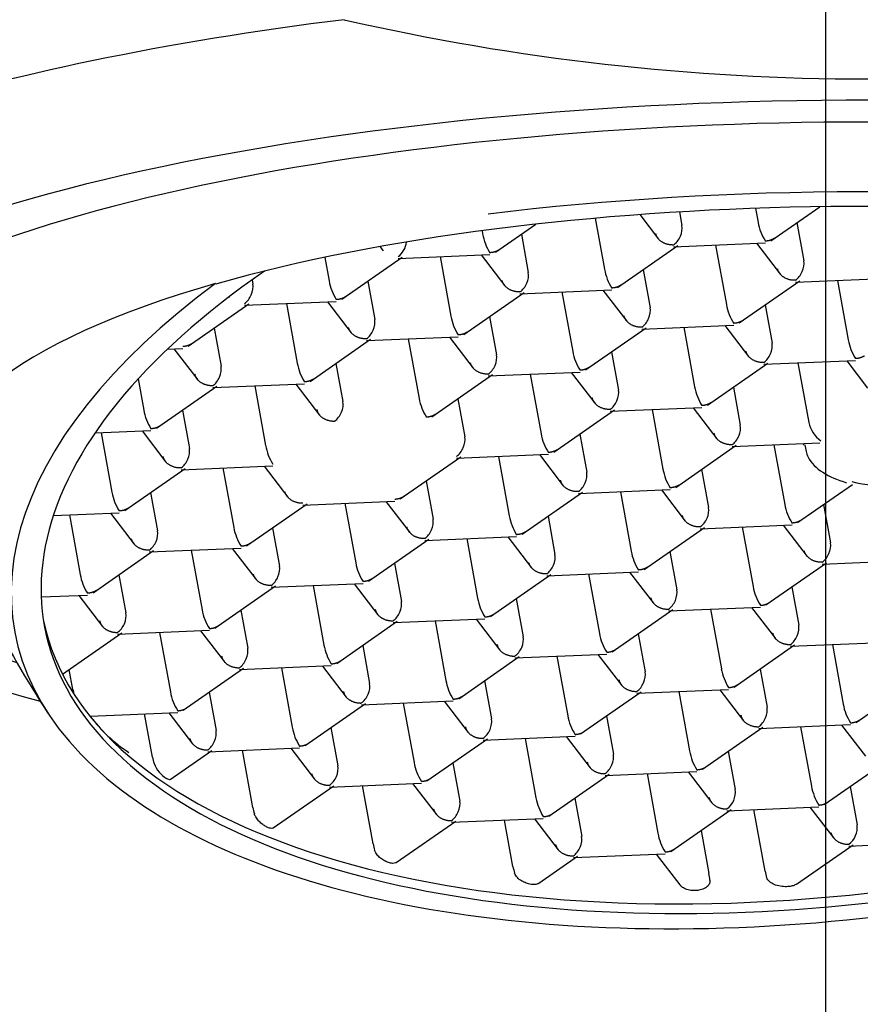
# Model space of a CAD drawing. Header units: millimetres. Extents: x -18 to 603, y -35 to 466.
# Tile 6 of 14: x 125 to 133, y 411 to 420. Entities that reach past the tile are written whole.
import ezdxf

# ---------------------------------------------------------------- set-up
doc = ezdxf.new("R2010")
doc.units = ezdxf.units.MM
doc.layers.add('Default', color=7, linetype='Continuous')
doc.layers.add('DV1_Default', color=7, linetype='Continuous')

# ---------------------------------------------------------------- blocks, each defined once
blk = doc.blocks.new('SEANNOT_GROUP3')
at = {"layer": 'Default', "color": 136}
blk.add_line((132.575, 449.4414), (132.575, 409.4414), dxfattribs=at)
blk = doc.blocks.new('SE')
at = {"layer": 'DV1_Default', "color": 7}
for p, q in [((131.9505, 418.0871), (131.9733, 417.9614)), ((132.0882, 417.7977), (132.5247, 418.1016)), ((130.5153, 417.9982), (130.5984, 417.5417)), ((130.9141, 418.0307), (131.0818, 417.8122)), ((131.269, 418.0545), (131.2912, 417.9327)), ((129.6225, 417.6938), (129.9829, 417.9448)), ((132.3198, 417.9589), (132.3821, 417.6168)), ((129.5024, 417.8862), (129.5076, 417.8576)), ((129.854, 417.8551), (129.9163, 417.513)), ((128.5886, 417.7442), (128.6161, 417.7083)), ((130.7133, 417.3779), (131.2544, 417.7548)), ((131.2168, 417.7429), (132.0388, 417.7775)), ((131.5923, 417.7587), (131.6893, 417.2258)), ((131.9594, 417.7742), (132.1727, 417.4963)), ((128.0944, 417.6481), (128.1327, 417.4379)), ((128.2476, 417.2741), (128.7887, 417.6509)), ((128.7511, 417.6391), (129.573, 417.6737)), ((129.1265, 417.6549), (129.2236, 417.122)), ((129.4937, 417.6704), (129.707, 417.3924)), ((130.9449, 417.5392), (131.0072, 417.1971)), ((127.1164, 417.4139), (127.1291, 417.4111)), ((127.4437, 417.447), (127.4505, 417.4091)), ((128.4791, 417.4354), (128.5414, 417.0933)), ((131.8042, 417.0621), (132.3453, 417.4389)), ((132.3077, 417.4271), (133.1297, 417.4617)), ((132.6832, 417.4429), (132.7802, 416.91)), ((127.2366, 417.2945), (127.2412, 417.2886)), ((129.3385, 416.9582), (129.8795, 417.3351)), ((129.842, 417.3232), (130.6639, 417.3578)), ((130.2174, 417.339), (130.3144, 416.8061)), ((130.5846, 417.3545), (130.7978, 417.0766)), ((126.8727, 416.8544), (127.4138, 417.2312)), ((127.3762, 417.2194), (128.1981, 417.254)), ((127.7516, 417.2352), (127.8487, 416.7023)), ((128.1188, 417.2506), (128.3321, 416.9727)), ((132.0358, 417.2233), (132.0981, 416.8812)), ((129.57, 417.1195), (129.6323, 416.7774)), ((130.9328, 417.0073), (131.7548, 417.042)), ((131.3083, 417.0232), (131.4053, 416.4903)), ((131.6754, 417.0386), (131.8887, 416.7607)), ((127.1043, 417.0156), (127.1665, 416.6736)), ((128.4671, 416.9035), (129.289, 416.9381)), ((129.2097, 416.9348), (129.4229, 416.6568)), ((130.4293, 416.6424), (130.9704, 417.0192)), ((127.9636, 416.5385), (128.5047, 416.9153)), ((128.8425, 416.9193), (128.9395, 416.3864)), ((126.687, 416.8285), (126.8232, 416.8343)), ((126.7439, 416.8309), (126.9572, 416.553)), ((130.6609, 416.8036), (130.7232, 416.4615)), ((128.1951, 416.6998), (128.2574, 416.3577)), ((131.5202, 416.3265), (132.0613, 416.7033)), ((132.0237, 416.6915), (132.8456, 416.7261)), ((132.3301, 416.7044), (132.4271, 416.1715)), ((132.7663, 416.7227), (132.9535, 416.4788)), ((129.0544, 416.2226), (129.5955, 416.5995)), ((129.5579, 416.5876), (130.3799, 416.6222)), ((129.9334, 416.6034), (130.0304, 416.0705)), ((130.3005, 416.6189), (130.5138, 416.341)), ((126.4232, 416.5603), (126.4738, 416.2826)), ((126.5887, 416.1188), (127.1298, 416.4956)), ((127.0922, 416.4838), (127.9141, 416.5184)), ((127.4676, 416.4996), (127.5647, 415.9667)), ((127.8348, 416.5151), (128.0481, 416.2371)), ((131.7518, 416.4877), (131.814, 416.1457)), ((129.286, 416.3839), (129.3483, 416.0418)), ((126.8202, 416.2801), (126.8825, 415.938)), ((130.1453, 415.9068), (130.6864, 416.2836)), ((130.6488, 416.2718), (131.4708, 416.3064)), ((131.0243, 416.2876), (131.1213, 415.7547)), ((131.3914, 416.303), (131.6047, 416.0251)), ((126.0386, 416.0776), (126.5392, 416.0987)), ((126.0927, 416.0799), (126.1898, 415.547)), ((126.4599, 416.0953), (126.6732, 415.8174)), ((130.3769, 416.068), (130.4392, 415.7259)), ((131.2362, 415.5909), (131.7773, 415.9677)), ((131.7397, 415.9559), (132.5252, 415.989)), ((132.1151, 415.9717), (132.2122, 415.4388)), ((132.3777, 415.9828), (132.38, 415.9703)), ((129.2739, 415.852), (130.0959, 415.8867)), ((130.0165, 415.8833), (130.2298, 415.6054)), ((128.7704, 415.4871), (129.3115, 415.8639)), ((129.6494, 415.8679), (129.7464, 415.335)), ((126.3047, 415.3832), (126.8458, 415.76)), ((126.8082, 415.7482), (127.6301, 415.7828)), ((127.1836, 415.764), (127.2806, 415.2311)), ((127.5508, 415.7795), (127.764, 415.5015)), ((131.4677, 415.7522), (131.53, 415.4101)), ((129.002, 415.6483), (129.0643, 415.3062)), ((132.3271, 415.275), (132.8187, 415.6174)), ((126.5362, 415.5445), (126.5985, 415.2024)), ((129.8613, 415.1712), (130.4024, 415.548)), ((130.3648, 415.5362), (131.1867, 415.5708)), ((130.7403, 415.552), (130.8373, 415.0191)), ((131.1074, 415.5674), (131.3207, 415.2895)), ((127.3955, 415.0673), (127.9366, 415.4442)), ((127.899, 415.4323), (128.721, 415.4669)), ((128.2745, 415.4481), (128.3715, 414.9152)), ((128.6416, 415.4636), (128.8549, 415.1857)), ((132.5586, 415.4363), (132.6209, 415.0942)), ((125.6651, 415.3383), (126.2552, 415.3631)), ((126.1759, 415.3598), (126.3892, 415.0818)), ((125.8087, 415.3443), (125.9058, 414.8114)), ((130.0929, 415.3325), (130.1551, 414.9904)), ((127.6271, 415.2286), (127.6894, 414.8865)), ((130.9522, 414.8553), (131.4933, 415.2321)), ((131.4557, 415.2203), (132.2776, 415.2549)), ((131.8311, 415.2361), (131.9282, 414.7032)), ((132.1983, 415.2516), (132.4116, 414.9736)), ((128.4864, 414.7515), (129.0275, 415.1283)), ((128.9899, 415.1165), (129.8119, 415.1511)), ((129.3654, 415.1323), (129.4624, 414.5994)), ((129.7325, 415.1477), (129.9458, 414.8698)), ((126.0207, 414.6476), (126.5617, 415.0245)), ((126.5241, 415.0126), (127.3461, 415.0472)), ((126.8996, 415.0284), (126.9966, 414.4955)), ((127.2668, 415.0439), (127.48, 414.766)), ((131.1837, 415.0166), (131.246, 414.6745)), ((128.718, 414.9127), (128.7803, 414.5707)), ((132.0431, 414.5394), (132.5841, 414.9163)), ((132.5465, 414.9044), (133.3685, 414.939)), ((130.0808, 414.8006), (130.9027, 414.8352)), ((130.8234, 414.8319), (131.0367, 414.5539)), ((126.2522, 414.8089), (126.3145, 414.4668)), ((129.5773, 414.4356), (130.1184, 414.8124)), ((130.4562, 414.8164), (130.5533, 414.2835)), ((127.1115, 414.3318), (127.6526, 414.7086)), ((127.615, 414.6967), (128.437, 414.7314)), ((127.9905, 414.7126), (128.0875, 414.1797)), ((128.3576, 414.728), (128.5709, 414.4501)), ((132.2746, 414.7007), (132.3369, 414.3586)), ((125.5566, 414.6101), (125.9712, 414.6275)), ((125.8919, 414.6242), (126.1051, 414.3462)), ((129.8088, 414.5969), (129.8711, 414.2548)), ((127.3431, 414.493), (127.4054, 414.1509)), ((130.6682, 414.1197), (131.2092, 414.4966)), ((131.1717, 414.4847), (131.9936, 414.5193)), ((131.5471, 414.5005), (131.6441, 413.9676)), ((131.9143, 414.516), (132.1275, 414.2381)), ((128.2024, 414.0159), (128.7435, 414.3927)), ((128.7059, 414.3809), (129.5278, 414.4155)), ((129.0814, 414.3967), (129.1784, 413.8638)), ((129.4485, 414.4121), (129.6618, 414.1342)), ((126.2401, 414.277), (127.0621, 414.3116)), ((126.6156, 414.2928), (126.7126, 413.76)), ((126.9827, 414.3083), (127.196, 414.0304)), ((125.7471, 413.9194), (126.2777, 414.2889)), ((130.8997, 414.281), (130.962, 413.9389)), ((132.2625, 414.1688), (133.0845, 414.2035)), ((128.434, 414.1772), (128.4962, 413.8351)), ((131.759, 413.8039), (132.3001, 414.1807)), ((132.638, 414.1847), (132.735, 413.6518)), ((129.2933, 413.7), (129.8344, 414.0768)), ((129.7968, 414.065), (130.6187, 414.0996)), ((130.1722, 414.0808), (130.2693, 413.5479)), ((130.5394, 414.0963), (130.7527, 413.8183)), ((125.8398, 413.7831), (125.8073, 413.9613)), ((126.8275, 413.5962), (127.3686, 413.973)), ((127.331, 413.9612), (128.153, 413.9958)), ((127.7065, 413.977), (127.8035, 413.4441)), ((128.0736, 413.9924), (128.2869, 413.7145)), ((131.9906, 413.9651), (132.0529, 413.623)), ((129.5248, 413.8613), (129.5871, 413.5192)), ((132.8499, 413.488), (133.391, 413.8648)), ((130.8876, 413.7491), (131.7096, 413.7837)), ((131.2631, 413.7649), (131.3601, 413.2321)), ((131.6303, 413.7804), (131.8435, 413.5025)), ((127.0591, 413.7574), (127.1214, 413.4154)), ((128.4219, 413.6453), (129.2438, 413.6799)), ((129.1645, 413.6766), (129.3778, 413.3986)), ((130.3842, 413.3842), (130.9252, 413.761)), ((127.9184, 413.2803), (128.4595, 413.6571)), ((128.7973, 413.6611), (128.8944, 413.1282)), ((125.9941, 413.543), (126.7781, 413.5761)), ((126.5525, 413.1777), (126.4822, 413.5636)), ((126.6987, 413.5727), (126.912, 413.2948)), ((130.6157, 413.5454), (130.678, 413.2033)), ((128.1499, 413.4416), (128.2122, 413.0995)), ((131.475, 413.0683), (132.0161, 413.4451)), ((131.9785, 413.4333), (132.8005, 413.4679)), ((132.354, 413.4491), (132.451, 412.9162)), ((132.7211, 413.4645), (132.9344, 413.1866)), ((129.0093, 412.9644), (129.5503, 413.3413)), ((129.5128, 413.3294), (130.3347, 413.364)), ((129.8882, 413.3452), (129.9852, 412.8123)), ((130.2554, 413.3607), (130.4686, 413.0828)), ((126.7101, 412.9766), (127.0846, 413.2374)), ((127.047, 413.2256), (127.8689, 413.2602)), ((127.4508, 412.7277), (127.3577, 413.2387)), ((127.7896, 413.2569), (128.0029, 412.9789)), ((131.7066, 413.2295), (131.7689, 412.8875)), ((129.2408, 413.1257), (129.3031, 412.7836)), ((132.5659, 412.7524), (133.107, 413.1292)), ((130.1001, 412.6486), (130.6412, 413.0254)), ((130.6036, 413.0135), (131.4256, 413.0482)), ((130.9791, 413.0294), (131.0761, 412.4965)), ((131.3462, 413.0448), (131.5595, 412.7669)), ((127.6327, 412.5435), (128.1755, 412.9215)), ((128.1379, 412.9097), (128.9598, 412.9443)), ((128.5269, 412.4015), (128.4321, 412.9221)), ((128.8805, 412.941), (129.0938, 412.6631)), ((132.7975, 412.9137), (132.8597, 412.5716)), ((130.3317, 412.8098), (130.394, 412.4677)), ((131.191, 412.3327), (131.7321, 412.7095)), ((131.6945, 412.6977), (132.5165, 412.7323)), ((132.0351, 412.1558), (131.9346, 412.7078)), ((132.4371, 412.729), (132.6504, 412.451)), ((129.2287, 412.5938), (130.0507, 412.6285)), ((129.9714, 412.6251), (130.1846, 412.3472)), ((128.7323, 412.2338), (129.2663, 412.6057)), ((129.7792, 412.1981), (129.7035, 412.6138)), ((131.4624, 412.5217), (131.5329, 412.1346)), ((132.3167, 412.0411), (132.823, 412.3937)), ((132.7854, 412.3818), (133.6073, 412.4164)), ((130.0101, 412.0481), (130.3572, 412.2898)), ((130.3196, 412.278), (131.1416, 412.3126)), ((131.0622, 412.3092), (131.2734, 412.0341))]:
    blk.add_line(p, q, dxfattribs=at)
for centre, radius, start, end in [((132.9584, 440.2419), 20.9975, 257.09431, 282.90569), ((132.4216, 418.0397), 0.4551, 189.90204, 212.71892), ((129.9558, 417.9358), 0.4551, 189.90204, 212.71892), ((131.0467, 417.62), 0.4551, 189.90204, 212.71892), ((128.581, 417.5161), 0.4551, 189.90204, 212.71892), ((132.1376, 417.3041), 0.4551, 189.90204, 212.71892), ((129.6718, 417.2003), 0.4551, 189.90204, 212.71892), ((133.2285, 416.9882), 0.4551, 189.90204, 212.71892), ((130.7627, 416.8844), 0.4551, 189.90204, 212.71892), ((128.2969, 416.7805), 0.4551, 189.90204, 212.71892), ((131.8536, 416.5685), 0.4551, 189.90204, 212.71892), ((129.3878, 416.4647), 0.4551, 189.90204, 212.71892), ((126.9221, 416.3608), 0.4551, 189.90204, 212.71892), ((132.6868, 416.2234), 0.2648, 191.29679, 235.31822), ((130.4787, 416.1488), 0.4551, 189.90204, 212.71892), ((128.0129, 416.045), 0.4551, 189.90204, 212.71892), ((131.5696, 415.8329), 0.4551, 189.90204, 212.71892), ((126.638, 415.6252), 0.4551, 189.90204, 212.71892), ((132.9584, 418.3763), 8.775, 199.47702, 213.20609), ((132.6604, 415.5171), 0.4551, 189.90204, 212.71892), ((130.1947, 415.4132), 0.4551, 189.90204, 212.71892), ((127.7289, 415.3094), 0.4551, 189.90204, 212.71892), ((131.2856, 415.0973), 0.4551, 189.90204, 212.71892), ((128.8198, 414.9935), 0.4551, 189.90204, 212.71892), ((126.354, 414.8897), 0.4551, 189.90204, 212.71892), ((132.3764, 414.7815), 0.4551, 189.90204, 212.71892), ((129.9107, 414.6776), 0.4551, 189.90204, 212.71892), ((127.4449, 414.5738), 0.4551, 189.90204, 212.71892), ((131.0015, 414.3618), 0.4551, 189.90204, 212.71892), ((128.5358, 414.2579), 0.4551, 189.90204, 212.71892), ((132.0924, 414.0459), 0.4551, 189.90204, 212.71892), ((129.6267, 413.942), 0.4551, 189.90204, 212.71892), ((127.1609, 413.8382), 0.4551, 189.90204, 212.71892), ((133.1833, 413.73), 0.4551, 189.90204, 212.71892), ((127.0876, 414.3653), 1.3677, 217.06004, 236.89093), ((130.7175, 413.6262), 0.4551, 189.90204, 212.71892), ((128.2518, 413.5223), 0.4551, 189.90204, 212.71892), ((131.8084, 413.3103), 0.4551, 189.90204, 212.71892), ((126.8286, 413.2234), 0.2815, 201.44888, 237.79763), ((129.3426, 413.2065), 0.4551, 189.90204, 212.71892), ((131.5831, 412.8643), 0.1872, 306.51227, 7.11256), ((132.8993, 412.9944), 0.4551, 189.90204, 212.71892), ((130.4335, 412.8906), 0.4551, 189.90204, 212.71892), ((132.674, 412.5484), 0.1872, 306.51227, 7.11256), ((131.5244, 412.5747), 0.4551, 189.90204, 212.71892)]:
    blk.add_arc(centre, radius, start, end, dxfattribs=at)
for centre, major_axis, ratio, start_param, end_param in [((132.9584, 416.5908), (11.935, 0), 0.290118, 1.974622, 3.694404), ((132.9584, 415.936), (10.75, 0), 0.290118, 0, 3.951816), ((132.9584, 415.936), (10.075, 0), 0.290118, 0, 3.854806), ((132.9584, 415.6968), (-8.3005, 0), 0.290118, 2.625314, 5.490992), ((132.9584, 415.6968), (8.75, 0), 0.290118, 1.186048, 1.970025), ((131.1972, 417.8672), (0.0566, 0.1211), 0.641421, 3.977462, 5.548259), ((128.7314, 417.7634), (0.0566, 0.1211), 0.641421, 3.977462, 5.177712), ((132.288, 417.5513), (0.0566, 0.1211), 0.641421, 3.977462, 5.548259), ((133.4308, 415.7818), (7.846, 1.4285), 0.476725, 2.326403, 5.995409), ((129.8223, 417.4475), (0.0566, 0.1211), 0.641421, 3.977462, 5.548259), ((132.9584, 415.6968), (8.3163, 0), 0.290118, 2.349664, 3.24384), ((133.4308, 415.7818), (8.1129, 1.4771), 0.476725, 2.37156, 5.604891), ((127.3565, 417.3437), (0.0566, 0.1211), 0.641421, 3.977462, 5.548259), ((130.9131, 417.1316), (0.0566, 0.1211), 0.641421, 3.977462, 5.548259), ((128.4474, 417.0278), (0.0566, 0.1211), 0.641421, 3.977462, 5.548259), ((132.004, 416.8158), (0.0566, 0.1211), 0.641421, 3.977462, 5.548259), ((129.5383, 416.7119), (0.0566, 0.1211), 0.641421, 3.977462, 5.548259), ((127.0725, 416.6081), (0.0566, 0.1211), 0.641421, 3.977462, 5.548259), ((130.6291, 416.396), (0.0566, 0.1211), 0.641421, 3.977462, 5.548259), ((128.1634, 416.2922), (0.0566, 0.1211), 0.641421, 3.977462, 5.548259), ((131.72, 416.0802), (0.0566, 0.1211), 0.641421, 3.977462, 5.548259), ((133.415, 415.8683), (7.846, 1.4285), 0.476725, 3.153154, 5.986285), ((129.2542, 415.9763), (0.0566, 0.1211), 0.641421, 3.977462, 5.548259), ((133.3638, 416.1494), (0.9838, 0.1791), 0.476725, 3.11507, 3.145417), ((126.7885, 415.8725), (0.0566, 0.1211), 0.641421, 3.977462, 5.548259), ((130.3451, 415.6605), (0.0566, 0.1211), 0.641421, 3.977462, 5.548259), ((133.3835, 416.0413), (-0.8608, -0.1567), 0.476725, 0.7637, 1.810898), ((131.436, 415.3446), (0.0566, 0.1211), 0.641421, 3.977462, 5.548259), ((128.9702, 415.2407), (0.0566, 0.1211), 0.641421, 3.977462, 5.548259), ((126.5045, 415.1369), (0.0566, 0.1211), 0.641421, 3.977462, 5.548259), ((132.5269, 415.0287), (0.0566, 0.1211), 0.641421, 3.977462, 5.548259), ((130.0611, 414.9249), (0.0566, 0.1211), 0.641421, 3.977462, 5.548259), ((127.5953, 414.821), (0.0566, 0.1211), 0.641421, 3.977462, 5.548259), ((131.152, 414.609), (0.0566, 0.1211), 0.641421, 3.977462, 5.548259), ((128.6862, 414.5052), (0.0566, 0.1211), 0.641421, 3.977462, 5.548259), ((126.2205, 414.4013), (0.0566, 0.1211), 0.641421, 3.977462, 5.548259), ((132.2429, 414.2931), (0.0566, 0.1211), 0.641421, 3.977462, 5.548259), ((129.7771, 414.1893), (0.0566, 0.1211), 0.641421, 3.977462, 5.548259), ((127.3113, 414.0854), (0.0566, 0.1211), 0.641421, 3.977462, 5.548259), ((130.868, 413.8734), (0.0566, 0.1211), 0.641421, 3.977462, 5.548259), ((126.2532, 413.8006), (-0.3982, 0.1538), 0.843963, 0.476444, 0.58957), ((128.4022, 413.7696), (0.0566, 0.1211), 0.641421, 3.977462, 5.548259), ((131.9588, 413.5575), (0.0566, 0.1211), 0.641421, 3.977462, 5.548259), ((129.4931, 413.4537), (0.0566, 0.1211), 0.641421, 3.977462, 5.548259), ((127.0273, 413.3499), (0.0566, 0.1211), 0.641421, 3.977462, 5.548259), ((126.8652, 413.3955), (-0.1335, -0.461), 0.634924, -0.905677, -0.761877), ((130.5839, 413.1378), (0.0566, 0.1211), 0.641421, 3.977462, 5.548259), ((128.1182, 413.034), (0.0566, 0.1211), 0.641421, 3.977462, 5.548259), ((127.7751, 412.9536), (-0.1385, -0.4782), 0.634924, -0.905709, -0.767101), ((129.2091, 412.7181), (0.0566, 0.1211), 0.641421, 3.977462, 5.548259), ((130.2999, 412.4022), (0.0566, 0.1211), 0.641421, 3.977462, 5.548259), ((128.8521, 412.628), (-0.1388, -0.4795), 0.634924, -0.905711, -0.767486), ((130.0947, 412.4178), (-0.1347, -0.4651), 0.634924, -0.905685, -0.763158), ((131.3979, 412.3106), (0.1244, -0.4074), 0.20904, 0.89932, 1.061489), ((132.3133, 412.3496), (-0.1187, -0.41), 0.634924, -0.90554, -0.743703)]:
    blk.add_ellipse(centre, major_axis=major_axis, ratio=ratio, start_param=start_param, end_param=end_param, dxfattribs=at)
for points, knots in [([(122.7048, 465.343), (121.4078, 465.3396), (120.1103, 465.3346), (117.5211, 465.2418), (116.2295, 465.1546), (114.3008, 464.9112), (113.6594, 464.8113), (112.7001, 464.6267), (112.3808, 464.5593), (111.7432, 464.4118), (111.4246, 464.3314), (109.8477, 463.8982), (108.6275, 463.449), (107.1676, 462.7254), (106.8789, 462.5726), (106.3085, 462.2496), (106.0259, 462.0789), (105.1991, 461.5457), (104.6738, 461.1614), (103.6758, 460.3345), (103.203, 459.892), (102.534, 459.1839), (102.3177, 458.9405), (101.8985, 458.4388), (101.6952, 458.1797), (100.7192, 456.8552), (100.0796, 455.721), (99.4278, 454.2254), (99.3049, 453.9223), (99.0732, 453.3088), (98.9645, 452.9981), (98.6614, 452.0645), (98.489, 451.4371), (98.0461, 449.5422), (97.8501, 448.2622), (97.5912, 445.6799), (97.5289, 444.3758), (97.485, 442.4218), (97.4786, 441.7704), (97.4718, 440.468), (97.4709, 439.817), (97.4663, 437.8639), (97.4639, 436.5618), (97.455, 430.0515), (97.4582, 424.8432), (97.4749, 418.333), (97.4796, 417.0287), (97.5722, 414.4266), (97.6597, 413.1307), (97.9842, 410.5582), (98.2204, 409.2816), (98.6529, 407.704), (98.7465, 407.3888), (98.9478, 406.7634), (99.0552, 406.454), (99.399, 405.536), (99.6567, 404.9378), (100.2349, 403.7717), (100.5553, 403.2039), (101.0879, 402.3773), (101.2747, 402.1052), (101.6639, 401.5737), (101.8654, 401.3151), (102.908, 400.0586), (103.853, 399.1683), (105.1711, 398.1982), (105.4421, 398.0109), (105.9953, 397.6524), (106.276, 397.4821), (107.1295, 396.9964), (107.714, 396.7062), (108.9107, 396.1865), (109.523, 395.957), (110.4601, 395.6538), (110.7757, 395.5595), (111.4074, 395.3855), (111.7241, 395.3054), (114.5815, 394.6416), (117.1716, 394.454), (120.4273, 394.3824), (121.0789, 394.3761), (122.3812, 394.3696), (123.0321, 394.3686), (124.985, 394.3641), (126.2869, 394.3617), (132.7966, 394.3528), (138.0043, 394.3561), (143.212, 394.3695)], [0, 0, 0, 0, 0.03125, 0.03125, 0.0625, 0.0625, 0.078125, 0.078125, 0.085937, 0.085937, 0.09375, 0.09375, 0.125, 0.125, 0.132812, 0.132812, 0.140625, 0.140625, 0.15625, 0.15625, 0.171875, 0.171875, 0.179688, 0.179688, 0.1875, 0.1875, 0.21875, 0.21875, 0.226562, 0.226562, 0.234375, 0.234375, 0.25, 0.25, 0.28125, 0.28125, 0.3125, 0.3125, 0.328125, 0.328125, 0.34375, 0.34375, 0.375, 0.375, 0.5, 0.5, 0.53125, 0.53125, 0.5625, 0.5625, 0.59375, 0.59375, 0.601562, 0.601562, 0.609375, 0.609375, 0.625, 0.625, 0.640625, 0.640625, 0.648437, 0.648437, 0.65625, 0.65625, 0.6875, 0.6875, 0.695312, 0.695312, 0.703125, 0.703125, 0.71875, 0.71875, 0.734375, 0.734375, 0.742188, 0.742188, 0.75, 0.75, 0.8125, 0.8125, 0.828125, 0.828125, 0.84375, 0.84375, 0.875, 0.875, 1, 1, 1, 1]), ([(143.212, 394.3695), (144.5096, 394.3728), (145.8078, 394.3778), (148.3983, 394.4708), (149.6907, 394.5581), (151.6203, 394.8019), (152.262, 394.9019), (153.2218, 395.0868), (153.5413, 395.1543), (154.1792, 395.3021), (154.4979, 395.3825), (156.0755, 395.8163), (157.2962, 396.2663), (158.7566, 396.9909), (159.0454, 397.1439), (159.616, 397.4674), (159.8986, 397.6383), (160.7255, 398.1722), (161.2508, 398.557), (162.2488, 399.3849), (162.7215, 399.828), (163.3904, 400.537), (163.6067, 400.7807), (164.0258, 401.2831), (164.2291, 401.5425), (165.2045, 402.8682), (165.8435, 404.0035), (166.4945, 405.5005), (166.6173, 405.8038), (166.8487, 406.4179), (166.9572, 406.7288), (167.2597, 407.663), (167.4318, 408.2908), (167.8737, 410.1869), (168.0691, 411.4677), (168.3269, 414.0516), (168.3886, 415.3566), (168.432, 417.3106), (168.4384, 417.9618), (168.445, 419.2639), (168.446, 419.9147), (168.4505, 421.8673), (168.4529, 423.1691), (168.4618, 429.6778), (168.4585, 434.8848), (168.4418, 441.3936), (168.437, 442.6962), (168.3671, 444.6494), (168.3333, 445.3011), (168.2368, 446.5977), (168.174, 447.2429), (167.9304, 449.1668), (167.6946, 450.4339), (167.1841, 452.3009), (166.9878, 452.9176), (166.6471, 453.8326), (166.5259, 454.136), (166.2666, 454.7391), (166.128, 455.0398), (165.3987, 456.5159), (164.6963, 457.6162), (163.6526, 458.8788), (163.4355, 459.1257), (162.9842, 459.6077), (162.7503, 459.8424), (162.0327, 460.5192), (161.5302, 460.9371), (160.4793, 461.7101), (159.931, 462.065), (158.7906, 462.7144), (158.196, 463.0096), (156.3919, 463.7919), (155.1508, 464.1841), (153.2464, 464.6271), (152.6044, 464.7503), (151.6323, 464.9041), (151.3069, 464.9501), (150.6568, 465.0323), (150.3318, 465.0686), (148.7065, 465.2286), (147.4057, 465.2884), (145.4548, 465.3305), (144.8045, 465.3366), (143.5043, 465.3429), (142.8544, 465.3439), (140.9045, 465.3484), (139.6046, 465.3508), (133.1048, 465.3596), (127.9049, 465.3563), (122.7048, 465.343)], [0, 0, 0, 0, 0.03125, 0.03125, 0.0625, 0.0625, 0.078125, 0.078125, 0.085937, 0.085937, 0.09375, 0.09375, 0.125, 0.125, 0.132812, 0.132812, 0.140625, 0.140625, 0.15625, 0.15625, 0.171875, 0.171875, 0.179688, 0.179688, 0.1875, 0.1875, 0.21875, 0.21875, 0.226562, 0.226562, 0.234375, 0.234375, 0.25, 0.25, 0.28125, 0.28125, 0.3125, 0.3125, 0.328125, 0.328125, 0.34375, 0.34375, 0.375, 0.375, 0.5, 0.5, 0.53125, 0.53125, 0.546875, 0.546875, 0.5625, 0.5625, 0.59375, 0.59375, 0.609375, 0.609375, 0.617187, 0.617187, 0.625, 0.625, 0.65625, 0.65625, 0.664062, 0.664062, 0.671875, 0.671875, 0.6875, 0.6875, 0.703125, 0.703125, 0.71875, 0.71875, 0.75, 0.75, 0.765625, 0.765625, 0.773438, 0.773438, 0.78125, 0.78125, 0.8125, 0.8125, 0.828125, 0.828125, 0.84375, 0.84375, 0.875, 0.875, 1, 1, 1, 1]), ([(132.392, 415.9703), (132.3987, 415.9291), (132.4153, 415.8371), (132.5516, 415.7101), (132.6806, 415.6599), (132.7637, 415.631)], [0, 0, 0, 0, 0.22688, 0.594863, 1, 1, 1, 1]), ([(126.7102, 412.9767), (126.7074, 412.9747), (126.7034, 412.9745), (126.6981, 412.9759), (126.6928, 412.9773), (126.6862, 412.9804), (126.6786, 412.9852)], [0, 0, 0, 0, 0.5022113, 0.5022113, 0.5022113, 1, 1, 1, 1]), ([(127.6327, 412.5436), (127.6316, 412.5428), (127.6305, 412.5422), (127.6293, 412.5417), (127.6239, 412.5394), (127.6167, 412.539), (127.608, 412.5407), (127.603, 412.5416), (127.5975, 412.5432), (127.5916, 412.5454), (127.5826, 412.5488), (127.5726, 412.5537), (127.5624, 412.5597), (127.5522, 412.5657), (127.5416, 412.573), (127.5314, 412.5811), (127.521, 412.5894), (127.5109, 412.5988), (127.502, 412.6087), (127.4925, 412.6191), (127.4841, 412.6304), (127.4775, 412.6417), (127.472, 412.6512), (127.4676, 412.6609), (127.4647, 412.6704)], [0, 0, 0, 0, 0.037377, 0.037377, 0.037377, 0.200306, 0.200306, 0.200306, 0.293047, 0.293047, 0.293047, 0.434471, 0.434471, 0.434471, 0.575685, 0.575685, 0.575685, 0.720254, 0.720254, 0.720254, 0.872831, 0.872831, 0.872831, 1, 1, 1, 1]), ([(128.7325, 412.2339), (128.7308, 412.2327), (128.729, 412.2317), (128.727, 412.2308), (128.7203, 412.2278), (128.7117, 412.2265), (128.7019, 412.2269), (128.6959, 412.2272), (128.6893, 412.2281), (128.6825, 412.2296), (128.6715, 412.2319), (128.6594, 412.2359), (128.6474, 412.2411), (128.6354, 412.2463), (128.6232, 412.2528), (128.6117, 412.2603), (128.5995, 412.2682), (128.5878, 412.2774), (128.5777, 412.2874), (128.5671, 412.2977), (128.5579, 412.3092), (128.5511, 412.321), (128.5467, 412.3286), (128.5432, 412.3364), (128.5408, 412.3442)], [0, 0, 0, 0, 0.043902, 0.043902, 0.043902, 0.194455, 0.194455, 0.194455, 0.285553, 0.285553, 0.285553, 0.432747, 0.432747, 0.432747, 0.579378, 0.579378, 0.579378, 0.734508, 0.734508, 0.734508, 0.896558, 0.896558, 0.896558, 1, 1, 1, 1]), ([(130.0104, 412.0483), (130.0086, 412.047), (130.0066, 412.0458), (130.0045, 412.0448), (129.9969, 412.0409), (129.9874, 412.0384), (129.9769, 412.0374), (129.9689, 412.0366), (129.9602, 412.0367), (129.9512, 412.0376), (129.9376, 412.0388), (129.9229, 412.0419), (129.9086, 412.0463), (129.8943, 412.0507), (129.8799, 412.0567), (129.8665, 412.0638), (129.852, 412.0715), (129.8383, 412.0809), (129.8268, 412.0914), (129.8153, 412.1019), (129.8057, 412.1139), (129.7992, 412.1264), (129.7968, 412.1311), (129.7948, 412.1359), (129.7932, 412.1408)], [0, 0, 0, 0, 0.037287, 0.037287, 0.037287, 0.175957, 0.175957, 0.175957, 0.280128, 0.280128, 0.280128, 0.438722, 0.438722, 0.438722, 0.596506, 0.596506, 0.596506, 0.767457, 0.767457, 0.767457, 0.936842, 0.936842, 0.936842, 1, 1, 1, 1]), ([(132.2403, 412.0184), (132.2399, 412.0184), (132.2395, 412.0184), (132.2391, 412.0183), (132.2227, 412.0173), (132.2057, 412.0178), (132.189, 412.0197), (132.1688, 412.022), (132.1486, 412.0263), (132.13, 412.0328), (132.1136, 412.0385), (132.0979, 412.046), (132.0846, 412.0554), (132.0748, 412.0624), (132.0661, 412.0706), (132.0596, 412.0797), (132.0553, 412.0857), (132.0519, 412.0921), (132.0496, 412.0989)], [0, 0, 0, 0, 0.005267, 0.005267, 0.005267, 0.222452, 0.222452, 0.222452, 0.486644, 0.486644, 0.486644, 0.718511, 0.718511, 0.718511, 0.888696, 0.888696, 0.888696, 1, 1, 1, 1]), ([(131.5419, 412.0775), (131.5433, 412.0675), (131.5422, 412.0578), (131.5392, 412.0492), (131.5363, 412.0406), (131.5315, 412.0329), (131.5254, 412.0261), (131.5162, 412.0157), (131.5039, 412.0073), (131.49, 412.0008), (131.4758, 411.9942), (131.4595, 411.9894), (131.4421, 411.9865), (131.4308, 411.9846), (131.4189, 411.9835), (131.4066, 411.9833), (131.3914, 411.9831), (131.3753, 411.9843), (131.3597, 411.9873), (131.3439, 411.9903), (131.3281, 411.9952), (131.3142, 412.002), (131.3023, 412.0079), (131.2914, 412.0153), (131.2827, 412.0237), (131.2792, 412.0271), (131.276, 412.0306), (131.2732, 412.0343)], [0, 0, 0, 0, 0.0991327, 0.0991327, 0.0991327, 0.1970626, 0.1970626, 0.1970626, 0.3478633, 0.3478633, 0.3478633, 0.5016611, 0.5016611, 0.5016611, 0.6007164, 0.6007164, 0.6007164, 0.7250383, 0.7250383, 0.7250383, 0.8507561, 0.8507561, 0.8507561, 0.9577308, 0.9577308, 0.9577308, 1, 1, 1, 1]), ([(132.3167, 412.0411), (132.3084, 412.0353), (132.2985, 412.0306), (132.2878, 412.0271), (132.2761, 412.0233), (132.2633, 412.0207), (132.2501, 412.0193), (132.2469, 412.0189), (132.2436, 412.0186), (132.2403, 412.0184)], [0, 0, 0, 0, 0.42657, 0.42657, 0.42657, 0.887574, 0.887574, 0.887574, 1, 1, 1, 1])]:
    blk.add_open_spline(points, degree=3, knots=knots, dxfattribs=at)
for points, weights in [([(131.2168, 417.7591), (131.135, 417.7557), (131.0689, 417.798), (131.0574, 417.8613)], [1, 0.804737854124, 0.804737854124, 1]), ([(132.119, 417.8191), (132.0965, 417.8034), (132.0686, 417.795), (132.0388, 417.7937)], [0.857693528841, 0.871349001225, 0.918784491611, 1]), ([(129.6532, 417.7152), (129.6308, 417.6995), (129.6028, 417.6911), (129.573, 417.6899)], [0.85769352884, 0.871349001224, 0.918784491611, 1]), ([(132.3077, 417.4432), (132.2258, 417.4398), (132.1598, 417.4821), (132.1482, 417.5454)], [1, 0.804737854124, 0.804737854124, 1]), ([(129.842, 417.3394), (129.7601, 417.3359), (129.694, 417.3783), (129.6825, 417.4416)], [1, 0.804737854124, 0.804737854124, 1]), ([(130.7441, 417.3994), (130.7216, 417.3836), (130.6937, 417.3753), (130.6639, 417.374)], [0.85769352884, 0.871349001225, 0.918784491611, 1]), ([(128.2783, 417.2955), (128.2559, 417.2798), (128.2279, 417.2714), (128.1981, 417.2702)], [0.85769352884, 0.871349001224, 0.918784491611, 1]), ([(130.9328, 417.0235), (130.8509, 417.0201), (130.7849, 417.0624), (130.7734, 417.1257)], [1, 0.804737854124, 0.804737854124, 1]), ([(128.4671, 416.9197), (128.3852, 416.9162), (128.3191, 416.9586), (128.3076, 417.0219)], [1, 0.804737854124, 0.804737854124, 1]), ([(131.835, 417.0835), (131.8125, 417.0678), (131.7846, 417.0594), (131.7547, 417.0581)], [0.85769352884, 0.871349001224, 0.918784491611, 1]), ([(129.3692, 416.9796), (129.3468, 416.9639), (129.3188, 416.9555), (129.289, 416.9543)], [0.85769352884, 0.871349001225, 0.918784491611, 1]), ([(126.9034, 416.8758), (126.881, 416.8601), (126.8531, 416.8517), (126.8232, 416.8504)], [0.85769352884, 0.871349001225, 0.918784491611, 1]), ([(132.0237, 416.7076), (131.9418, 416.7042), (131.8758, 416.7465), (131.8642, 416.8099)], [1, 0.804737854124, 0.804737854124, 1]), ([(132.9258, 416.7676), (132.9034, 416.7519), (132.8754, 416.7435), (132.8456, 416.7423)], [0.857693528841, 0.871349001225, 0.918784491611, 1]), ([(129.5579, 416.6038), (129.4761, 416.6004), (129.41, 416.6427), (129.3985, 416.706)], [1, 0.804737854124, 0.804737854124, 1]), ([(127.0922, 416.5), (127.0103, 416.4965), (126.9442, 416.5389), (126.9327, 416.6022)], [1, 0.804737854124, 0.804737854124, 1]), ([(130.4601, 416.6638), (130.4376, 416.6481), (130.4097, 416.6397), (130.3799, 416.6384)], [0.85769352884, 0.871349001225, 0.918784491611, 1]), ([(127.9943, 416.5599), (127.9719, 416.5442), (127.9439, 416.5358), (127.9141, 416.5346)], [0.85769352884, 0.871349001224, 0.918784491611, 1]), ([(130.6488, 416.2879), (130.5669, 416.2845), (130.5009, 416.3268), (130.4893, 416.3902)], [1, 0.804737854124, 0.804737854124, 1]), ([(131.5509, 416.3479), (131.5285, 416.3322), (131.5006, 416.3238), (131.4707, 416.3225)], [0.85769352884, 0.871349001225, 0.918784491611, 1]), ([(128.0236, 416.2863), (128.0351, 416.223), (128.1012, 416.1806), (128.183, 416.1841)], [1, 0.804737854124, 0.804737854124, 1]), ([(129.0852, 416.2441), (129.0627, 416.2283), (129.0348, 416.22), (129.005, 416.2187)], [0.85769352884, 0.871349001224, 0.918784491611, 1]), ([(126.6194, 416.1402), (126.597, 416.1245), (126.569, 416.1161), (126.5392, 416.1149)], [0.85769352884, 0.871349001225, 0.918784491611, 1]), ([(131.7397, 415.9721), (131.6578, 415.9686), (131.5917, 416.011), (131.5802, 416.0743)], [1, 0.804737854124, 0.804737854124, 1]), ([(130.1761, 415.9282), (130.1536, 415.9125), (130.1257, 415.9041), (130.0958, 415.9028)], [0.85769352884, 0.871349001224, 0.918784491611, 1]), ([(126.8082, 415.7644), (126.7263, 415.7609), (126.6602, 415.8033), (126.6487, 415.8666)], [1, 0.804737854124, 0.804737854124, 1]), ([(130.3648, 415.5524), (130.2829, 415.5489), (130.2169, 415.5912), (130.2053, 415.6546)], [1, 0.804737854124, 0.804737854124, 1]), ([(127.899, 415.4485), (127.8172, 415.4451), (127.7511, 415.4874), (127.7396, 415.5507)], [1, 0.804737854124, 0.804737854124, 1]), ([(131.2669, 415.6123), (131.2445, 415.5966), (131.2165, 415.5882), (131.1867, 415.587)], [0.85769352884, 0.871349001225, 0.918784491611, 1]), ([(128.8012, 415.5085), (128.7787, 415.4928), (128.7508, 415.4844), (128.721, 415.4831)], [0.85769352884, 0.871349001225, 0.918784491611, 1]), ([(126.3354, 415.4046), (126.313, 415.3889), (126.285, 415.3805), (126.2552, 415.3793)], [0.85769352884, 0.871349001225, 0.918784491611, 1]), ([(131.4557, 415.2365), (131.3738, 415.233), (131.3077, 415.2754), (131.2962, 415.3387)], [1, 0.804737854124, 0.804737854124, 1]), ([(132.3578, 415.2964), (132.3354, 415.2807), (132.3074, 415.2723), (132.2776, 415.2711)], [0.85769352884, 0.871349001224, 0.918784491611, 1]), ([(128.9899, 415.1326), (128.908, 415.1292), (128.842, 415.1715), (128.8304, 415.2349)], [1, 0.804737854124, 0.804737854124, 1]), ([(129.892, 415.1926), (129.8696, 415.1769), (129.8417, 415.1685), (129.8118, 415.1673)], [0.85769352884, 0.871349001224, 0.918784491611, 1]), ([(126.5241, 415.0288), (126.4423, 415.0253), (126.3762, 415.0677), (126.3647, 415.131)], [1, 0.804737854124, 0.804737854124, 1]), ([(127.4263, 415.0888), (127.4038, 415.0731), (127.3759, 415.0647), (127.3461, 415.0634)], [0.85769352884, 0.871349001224, 0.918784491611, 1]), ([(132.5465, 414.9206), (132.4647, 414.9172), (132.3986, 414.9595), (132.3871, 415.0228)], [1, 0.804737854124, 0.804737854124, 1]), ([(130.0808, 414.8168), (129.9989, 414.8133), (129.9328, 414.8557), (129.9213, 414.919)], [1, 0.804737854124, 0.804737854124, 1]), ([(130.9829, 414.8767), (130.9605, 414.861), (130.9325, 414.8526), (130.9027, 414.8514)], [0.85769352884, 0.871349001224, 0.918784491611, 1]), ([(127.615, 414.7129), (127.5331, 414.7095), (127.4671, 414.7518), (127.4556, 414.8151)], [1, 0.804737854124, 0.804737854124, 1]), ([(128.5172, 414.7729), (128.4947, 414.7572), (128.4668, 414.7488), (128.4369, 414.7475)], [0.85769352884, 0.871349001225, 0.918784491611, 1]), ([(126.0514, 414.669), (126.029, 414.6533), (126.001, 414.645), (125.9712, 414.6437)], [0.85769352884, 0.871349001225, 0.918784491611, 1]), ([(131.0122, 414.6031), (131.0237, 414.5398), (131.0898, 414.4974), (131.1717, 414.5009)], [1, 0.804737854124, 0.804737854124, 1]), ([(131.9936, 414.5355), (132.0236, 414.5368), (132.0517, 414.5452), (132.0741, 414.5611)], [1, 0.918370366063, 0.87086612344, 0.857487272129]), ([(128.5464, 414.4993), (128.558, 414.4359), (128.624, 414.3936), (128.7059, 414.3971)], [1, 0.804737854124, 0.804737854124, 1]), ([(126.0807, 414.3954), (126.0922, 414.3321), (126.1583, 414.2898), (126.2401, 414.2932)], [1, 0.804737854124, 0.804737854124, 1]), ([(129.5278, 414.4317), (129.5578, 414.4329), (129.5859, 414.4414), (129.6084, 414.4573)], [1, 0.918370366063, 0.87086612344, 0.857487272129]), ([(127.0621, 414.3278), (127.0921, 414.3291), (127.1201, 414.3376), (127.1426, 414.3534)], [1, 0.918370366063, 0.87086612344, 0.857487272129]), ([(132.1031, 414.2872), (132.1146, 414.2239), (132.1807, 414.1816), (132.2625, 414.185)], [1, 0.804737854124, 0.804737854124, 1]), ([(129.6373, 414.1834), (129.6488, 414.1201), (129.7149, 414.0777), (129.7968, 414.0812)], [1, 0.804737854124, 0.804737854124, 1]), ([(130.6187, 414.1158), (130.6487, 414.1171), (130.6768, 414.1255), (130.6993, 414.1414)], [1, 0.918370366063, 0.87086612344, 0.857487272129]), ([(127.1715, 414.0796), (127.1831, 414.0162), (127.2491, 413.9739), (127.331, 413.9773)], [1, 0.804737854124, 0.804737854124, 1]), ([(128.1529, 414.012), (128.1829, 414.0132), (128.211, 414.0217), (128.2335, 414.0375)], [1, 0.918370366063, 0.87086612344, 0.857487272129]), ([(130.7282, 413.8675), (130.7397, 413.8042), (130.8058, 413.7619), (130.8876, 413.7653)], [1, 0.804737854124, 0.804737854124, 1]), ([(128.2624, 413.7637), (128.2739, 413.7004), (128.34, 413.658), (128.4219, 413.6615)], [1, 0.804737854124, 0.804737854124, 1]), ([(131.7096, 413.7999), (131.7396, 413.8012), (131.7676, 413.8097), (131.7901, 413.8255)], [1, 0.918370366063, 0.87086612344, 0.857487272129]), ([(129.2438, 413.6961), (129.2738, 413.6973), (129.3019, 413.7058), (129.3244, 413.7217)], [1, 0.918370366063, 0.87086612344, 0.857487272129]), ([(126.778, 413.5922), (126.808, 413.5935), (126.8361, 413.602), (126.8586, 413.6178)], [1, 0.918370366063, 0.87086612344, 0.857487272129]), ([(131.8191, 413.5517), (131.8306, 413.4883), (131.8966, 413.446), (131.9785, 413.4494)], [1, 0.804737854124, 0.804737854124, 1]), ([(132.8004, 413.4841), (132.8304, 413.4853), (132.8585, 413.4938), (132.881, 413.5096)], [1, 0.918370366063, 0.87086612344, 0.857487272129]), ([(129.3533, 413.4478), (129.3648, 413.3845), (129.4309, 413.3421), (129.5128, 413.3456)], [1, 0.804737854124, 0.804737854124, 1]), ([(126.8875, 413.344), (126.8991, 413.2806), (126.9651, 413.2383), (127.047, 413.2418)], [1, 0.804737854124, 0.804737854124, 1]), ([(130.3347, 413.3802), (130.3647, 413.3815), (130.3928, 413.3899), (130.4152, 413.4058)], [1, 0.918370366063, 0.87086612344, 0.857487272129]), ([(127.8689, 413.2764), (127.8989, 413.2776), (127.927, 413.2861), (127.9495, 413.302)], [1, 0.918370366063, 0.87086612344, 0.857487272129]), ([(130.4442, 413.1319), (130.4557, 413.0686), (130.5217, 413.0263), (130.6036, 413.0297)], [1, 0.804737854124, 0.804737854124, 1]), ([(131.4256, 413.0643), (131.4555, 413.0656), (131.4836, 413.0741), (131.5061, 413.0899)], [1, 0.918370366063, 0.87086612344, 0.857487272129]), ([(127.9784, 413.0281), (127.9899, 412.9648), (128.056, 412.9224), (128.1379, 412.9259)], [1, 0.804737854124, 0.804737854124, 1]), ([(128.9598, 412.9605), (128.9898, 412.9618), (129.0179, 412.9702), (129.0404, 412.9861)], [1, 0.918370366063, 0.87086612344, 0.857487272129]), ([(131.535, 412.8161), (131.5466, 412.7527), (131.6126, 412.7104), (131.6945, 412.7139)], [1, 0.804737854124, 0.804737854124, 1]), ([(129.0693, 412.7122), (129.0808, 412.6489), (129.1469, 412.6066), (129.2287, 412.61)], [1, 0.804737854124, 0.804737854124, 1]), ([(132.5164, 412.7485), (132.5464, 412.7497), (132.5745, 412.7582), (132.597, 412.7741)], [1, 0.918370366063, 0.87086612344, 0.857487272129]), ([(130.0507, 412.6446), (130.0807, 412.6459), (130.1087, 412.6544), (130.1312, 412.6702)], [1, 0.918370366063, 0.87086612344, 0.857487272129]), ([(132.6259, 412.5002), (132.6374, 412.4369), (132.7035, 412.3945), (132.7854, 412.398)], [1, 0.804737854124, 0.804737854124, 1]), ([(130.1602, 412.3964), (130.1717, 412.333), (130.2377, 412.2907), (130.3196, 412.2941)], [1, 0.804737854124, 0.804737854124, 1]), ([(131.1415, 412.3288), (131.1715, 412.33), (131.1996, 412.3385), (131.2221, 412.3544)], [1, 0.918370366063, 0.87086612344, 0.857487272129])]:
    blk.add_rational_spline(points, weights, degree=3, dxfattribs=at)

msp = doc.modelspace()

# ---------------------------------------------------------------- block references
at = {"layer": 'Default'}
for name in ['SE', 'SEANNOT_GROUP3']:
    msp.add_blockref(name, (0, 0), dxfattribs=at)

doc.saveas('drawing.dxf')
